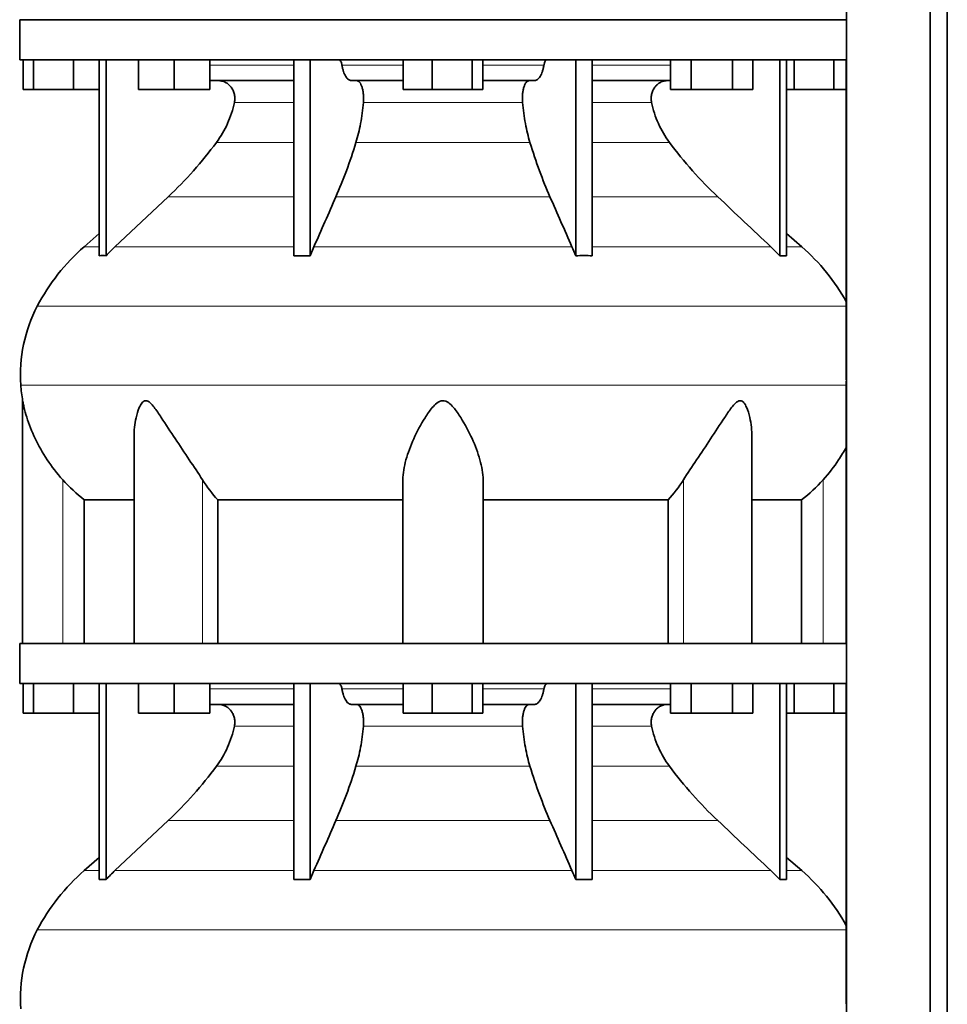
# Model space of a CAD drawing. Header units: millimetres. Extents: x 400 to 1291, y -2194 to 1779.
# Tile 25 of 31: x 915 to 1228, y 411 to 743. Entities that reach past the tile are written whole.
import ezdxf

# ---------------------------------------------------------------- set-up
doc = ezdxf.new("R2010")
doc.units = ezdxf.units.MM
doc.layers.add('MID_344-5', color=7, linetype='Continuous')
doc.layers.add('VSI344_DIFFUSORE', color=7, linetype='Continuous')

# ---------------------------------------------------------------- blocks, each defined once
blk = doc.blocks.new('SE3')
at = {"layer": 'MID_344-5', "color": 7, "linetype": 'Continuous', "lineweight": 35}
for p, q in [((1193.8, 985.53), (1193.8, -96.47)), ((1221.94, -96.47), (1221.94, 985.53)), ((1227.74, -96.47), (1227.74, 985.53)), ((1193.74, 729.03), (1193.74, 625.09)), ((1193.74, 620.85), (1193.74, 532.53)), ((1193.74, 519.03), (1193.74, 415.09))]:
    blk.add_line(p, q, dxfattribs=at)
at = {"layer": 'VSI344_DIFFUSORE', "color": 7, "linetype": 'Continuous', "lineweight": 35}
for p, q in [((915.44, 742.53), (1193.79, 742.53)), ((915.44, 742.53), (915.44, 729.03)), ((1193.79, 742.53), (1193.79, 729.03)), ((915.44, 729.03), (1193.79, 729.03)), ((916.56, 719.03), (916.56, 729.03)), ((920.14, 719.03), (920.14, 729.03)), ((933.53, 719.03), (933.53, 729.03)), ((942.23, 663.07), (942.23, 729.03)), ((944.53, 663.07), (944.53, 729.03)), ((955.43, 719.03), (955.43, 729.03)), ((967.43, 719.03), (967.43, 729.03)), ((979.43, 719.03), (979.43, 729.03)), ((1007.72, 663.07), (1007.72, 729.03)), ((1013.26, 663.07), (1013.26, 729.03)), ((1044.56, 719.03), (1044.56, 729.03)), ((1054.35, 719.03), (1054.35, 729.03)), ((1067.74, 719.03), (1067.74, 729.03)), ((1071.32, 719.03), (1071.32, 729.03)), ((1102.62, 663.07), (1102.62, 729.03)), ((1108.16, 663.07), (1108.16, 729.03)), ((1134.59, 719.03), (1134.59, 729.03)), ((1141.52, 719.03), (1141.52, 729.03)), ((1155.38, 719.03), (1155.38, 729.03)), ((1162.31, 719.03), (1162.31, 729.03)), ((1171.35, 663.07), (1171.35, 729.03)), ((1173.65, 663.07), (1173.65, 729.03)), ((1176.14, 719.03), (1176.14, 729.03)), ((1189.53, 719.03), (1189.53, 729.03)), ((1007.72, 722.03), (979.43, 722.03)), ((1044.56, 722.03), (1027.05, 722.03)), ((1088.82, 722.03), (1071.32, 722.03)), ((1134.59, 722.03), (1108.16, 722.03)), ((920.14, 719.03), (916.56, 719.03)), ((933.53, 719.03), (920.14, 719.03)), ((942.23, 719.03), (933.53, 719.03)), ((967.43, 719.03), (955.43, 719.03)), ((979.43, 719.03), (967.43, 719.03)), ((1054.35, 719.03), (1044.56, 719.03)), ((1067.74, 719.03), (1054.35, 719.03)), ((1071.32, 719.03), (1067.74, 719.03)), ((1141.52, 719.03), (1134.59, 719.03)), ((1155.38, 719.03), (1141.52, 719.03)), ((1162.31, 719.03), (1155.38, 719.03)), ((1176.14, 719.03), (1173.65, 719.03)), ((1189.53, 719.03), (1176.14, 719.03)), ((1193.74, 719.03), (1189.53, 719.03)), ((965.45, 682.94), (947.52, 666.08)), ((942.23, 670.5), (937.15, 666.08)), ((1178.73, 666.08), (1173.65, 670.5)), ((1007.72, 663.07), (1013.26, 663.07)), ((1013.26, 663.07), (1014.5, 666.08)), ((1168.35, 666.08), (1171.35, 663.07)), ((1171.35, 663.07), (1173.65, 663.07)), ((916.44, 614.24), (916.44, 532.53)), ((953.93, 602.03), (953.93, 532.53)), ((1161.95, 532.53), (1161.95, 602.04)), ((1044.44, 532.53), (1044.44, 587.63)), ((1071.44, 532.53), (1071.44, 587.63)), ((937.19, 580.9), (953.93, 580.9)), ((937.19, 532.53), (937.19, 580.9)), ((982.1, 580.9), (1044.44, 580.9)), ((982.1, 532.53), (982.1, 580.9)), ((1071.44, 580.9), (1133.78, 580.9)), ((1133.78, 580.9), (1133.78, 532.53)), ((1161.95, 580.9), (1178.69, 580.9)), ((1178.69, 580.9), (1178.69, 532.53)), ((915.44, 532.53), (1193.79, 532.53)), ((915.44, 532.53), (915.44, 519.03)), ((1193.79, 532.53), (1193.79, 519.03)), ((915.44, 519.03), (1193.79, 519.03)), ((916.56, 509.03), (916.56, 519.03)), ((920.14, 509.03), (920.14, 519.03)), ((933.53, 509.03), (933.53, 519.03)), ((942.23, 453.07), (942.23, 519.03)), ((944.53, 453.07), (944.53, 519.03)), ((955.43, 509.03), (955.43, 519.03)), ((967.43, 509.03), (967.43, 519.03)), ((979.43, 509.03), (979.43, 519.03)), ((1007.72, 453.07), (1007.72, 519.03)), ((1013.26, 453.07), (1013.26, 519.03)), ((1044.56, 509.03), (1044.56, 519.03)), ((1054.35, 509.03), (1054.35, 519.03)), ((1067.74, 509.03), (1067.74, 519.03)), ((1071.32, 509.03), (1071.32, 519.03)), ((1102.62, 453.07), (1102.62, 519.03)), ((1108.16, 453.07), (1108.16, 519.03)), ((1134.59, 509.03), (1134.59, 519.03)), ((1141.52, 509.03), (1141.52, 519.03)), ((1155.38, 509.03), (1155.38, 519.03)), ((1162.31, 509.03), (1162.31, 519.03)), ((1171.35, 453.07), (1171.35, 519.03)), ((1173.65, 453.07), (1173.65, 519.03)), ((1176.14, 509.03), (1176.14, 519.03)), ((1189.53, 509.03), (1189.53, 519.03)), ((1007.72, 512.03), (979.43, 512.03)), ((1044.56, 512.03), (1027.05, 512.03)), ((1088.82, 512.03), (1071.32, 512.03)), ((1134.59, 512.03), (1108.16, 512.03)), ((920.14, 509.03), (916.56, 509.03)), ((933.53, 509.03), (920.14, 509.03)), ((942.23, 509.03), (933.53, 509.03)), ((967.43, 509.03), (955.43, 509.03)), ((979.43, 509.03), (967.43, 509.03)), ((1054.35, 509.03), (1044.56, 509.03)), ((1067.74, 509.03), (1054.35, 509.03)), ((1071.32, 509.03), (1067.74, 509.03)), ((1141.52, 509.03), (1134.59, 509.03)), ((1155.38, 509.03), (1141.52, 509.03)), ((1162.31, 509.03), (1155.38, 509.03)), ((1176.14, 509.03), (1173.65, 509.03)), ((1189.53, 509.03), (1176.14, 509.03)), ((1193.74, 509.03), (1189.53, 509.03)), ((965.45, 472.94), (947.52, 456.08)), ((942.23, 460.5), (937.15, 456.08)), ((1178.73, 456.08), (1173.65, 460.5)), ((1013.26, 453.07), (1014.5, 456.08)), ((1168.35, 456.08), (1171.35, 453.07)), ((1007.72, 453.07), (1013.26, 453.07)), ((1171.35, 453.07), (1173.65, 453.07))]:
    blk.add_line(p, q, dxfattribs=at)
at = {"layer": 'VSI344_DIFFUSORE', "color": 4, "linetype": 'Continuous', "lineweight": 9}
for p, q in [((979.43, 727.25), (1007.72, 727.25)), ((1023.93, 727.25), (1044.56, 727.25)), ((1071.32, 727.25), (1091.95, 727.25)), ((1108.16, 727.25), (1134.59, 727.25)), ((1007.72, 714.7), (987.72, 714.7)), ((1084.73, 714.7), (1031.15, 714.7)), ((1128.16, 714.7), (1108.16, 714.7)), ((981.7, 701.23), (1007.72, 701.23)), ((1028.66, 701.23), (1087.22, 701.23)), ((1108.16, 701.23), (1134.18, 701.23)), ((965.45, 682.94), (1007.72, 682.94)), ((1021.92, 682.94), (1093.95, 682.94)), ((1108.16, 682.94), (1150.43, 682.94)), ((937.15, 666.08), (942.23, 666.08)), ((947.52, 666.08), (1007.72, 666.08)), ((1014.5, 666.08), (1101.38, 666.08)), ((1108.16, 666.08), (1168.35, 666.08)), ((1173.65, 666.08), (1178.73, 666.08)), ((921.36, 646.09), (1193.74, 646.09)), ((1193.74, 619.53), (915.81, 619.53)), ((929.94, 532.53), (929.94, 587.63)), ((976.98, 532.53), (976.98, 587.63)), ((1138.9, 532.53), (1138.9, 587.63)), ((1185.94, 532.53), (1185.94, 587.63)), ((979.43, 517.25), (1007.72, 517.25)), ((1023.93, 517.25), (1044.56, 517.25)), ((1071.32, 517.25), (1091.95, 517.25)), ((1108.16, 517.25), (1134.59, 517.25)), ((1007.72, 504.7), (987.72, 504.7)), ((1084.73, 504.7), (1031.15, 504.7)), ((1128.16, 504.7), (1108.16, 504.7)), ((981.7, 491.23), (1007.72, 491.23)), ((1028.66, 491.23), (1087.22, 491.23)), ((1108.16, 491.23), (1134.18, 491.23)), ((965.45, 472.94), (1007.72, 472.94)), ((1021.92, 472.94), (1093.95, 472.94)), ((1108.16, 472.94), (1150.43, 472.94)), ((942.23, 456.08), (937.15, 456.08)), ((947.52, 456.08), (1007.72, 456.08)), ((1014.5, 456.08), (1101.38, 456.08)), ((1108.16, 456.08), (1168.35, 456.08)), ((1173.65, 456.08), (1178.73, 456.08)), ((921.36, 436.09), (1193.74, 436.09))]:
    blk.add_line(p, q, dxfattribs=at)
at = {"layer": 'VSI344_DIFFUSORE', "color": 7, "linetype": 'Continuous', "lineweight": 35}
for centre, radius, start, end in [((982.11, 614.35), 68.53, 131, 152.418), ((1133.77, 614.35), 68.53, 28.9585, 49), ((965.61, 622.97), 49.92, 152.418, 183.9452), ((969.18, 623.22), 53.5, 183.9452, 189.6558), ((982.11, 404.35), 68.53, 131, 152.418), ((1133.77, 404.35), 68.53, 28.9585, 49), ((965.61, 412.97), 49.92, 152.418, 183.9452)]:
    blk.add_arc(centre, radius, start, end, dxfattribs=at)
for points, knots in [([(1022.86, 729.03), (1022.91, 729.03), (1022.97, 729.02), (1023.08, 728.98), (1023.14, 728.95), (1023.3, 728.83), (1023.4, 728.7), (1023.59, 728.39), (1023.67, 728.2), (1023.78, 727.87), (1023.82, 727.75), (1023.88, 727.5), (1023.9, 727.38), (1023.93, 727.25)], [0, 0, 0, 0, 0.125, 0.125, 0.25, 0.25, 0.5, 0.5, 0.75, 0.75, 0.875, 0.875, 1, 1, 1, 1]), ([(1027.05, 722.03), (1026.89, 722.03), (1026.73, 722.06), (1026.4, 722.18), (1026.25, 722.27), (1025.93, 722.51), (1025.78, 722.66), (1025.48, 723.01), (1025.34, 723.22), (1024.92, 723.91), (1024.67, 724.47), (1024.35, 725.43), (1024.25, 725.78), (1024.07, 726.49), (1024, 726.86), (1023.93, 727.25)], [0, 0, 0, 0, 0.125, 0.125, 0.25, 0.25, 0.375, 0.375, 0.5, 0.5, 0.75, 0.75, 0.875, 0.875, 1, 1, 1, 1]), ([(1088.82, 722.03), (1088.99, 722.03), (1089.15, 722.06), (1089.47, 722.18), (1089.63, 722.27), (1089.95, 722.51), (1090.1, 722.66), (1090.4, 723.01), (1090.54, 723.22), (1090.96, 723.91), (1091.21, 724.47), (1091.53, 725.43), (1091.63, 725.78), (1091.8, 726.49), (1091.88, 726.86), (1091.95, 727.25)], [0, 0, 0, 0, 0.125, 0.125, 0.25, 0.25, 0.375, 0.375, 0.5, 0.5, 0.75, 0.75, 0.875, 0.875, 1, 1, 1, 1]), ([(1093.02, 729.03), (1092.96, 729.03), (1092.91, 729.02), (1092.8, 728.98), (1092.74, 728.95), (1092.58, 728.83), (1092.48, 728.7), (1092.29, 728.39), (1092.21, 728.2), (1092.1, 727.87), (1092.06, 727.75), (1092, 727.5), (1091.97, 727.38), (1091.95, 727.25)], [0, 0, 0, 0, 0.125, 0.125, 0.25, 0.25, 0.5, 0.5, 0.75, 0.75, 0.875, 0.875, 1, 1, 1, 1]), ([(987.72, 714.7), (987.81, 715.13), (987.86, 715.59), (987.85, 716.48), (987.81, 716.93), (987.67, 717.59), (987.61, 717.8), (987.47, 718.23), (987.39, 718.44), (987.12, 719.05), (986.9, 719.42), (986.51, 719.95), (986.37, 720.12), (986.08, 720.44), (985.92, 720.58), (985.6, 720.86), (985.43, 720.99), (985.08, 721.23), (984.9, 721.34), (984.34, 721.63), (983.95, 721.78), (983.34, 721.93), (983.13, 721.97), (982.72, 722.02), (982.51, 722.03), (982.31, 722.03)], [0, 0, 0, 0, 0.125, 0.125, 0.25, 0.25, 0.3125, 0.3125, 0.375, 0.375, 0.5, 0.5, 0.5625, 0.5625, 0.625, 0.625, 0.6875, 0.6875, 0.75, 0.75, 0.875, 0.875, 0.9375, 0.9375, 1, 1, 1, 1]), ([(1028.91, 722.03), (1029.08, 722.03), (1029.25, 721.98), (1029.59, 721.78), (1029.75, 721.63), (1030.06, 721.24), (1030.21, 721), (1030.48, 720.44), (1030.6, 720.12), (1030.81, 719.42), (1030.9, 719.03), (1031.05, 718.23), (1031.11, 717.81), (1031.19, 716.92), (1031.21, 716.48), (1031.21, 715.59), (1031.19, 715.13), (1031.15, 714.7)], [0, 0, 0, 0, 0.125, 0.125, 0.25, 0.25, 0.375, 0.375, 0.5, 0.5, 0.625, 0.625, 0.75, 0.75, 0.875, 0.875, 1, 1, 1, 1]), ([(1086.97, 722.03), (1086.8, 722.03), (1086.63, 721.98), (1086.29, 721.78), (1086.13, 721.63), (1085.82, 721.24), (1085.67, 721), (1085.4, 720.44), (1085.28, 720.12), (1085.07, 719.42), (1084.98, 719.03), (1084.83, 718.23), (1084.77, 717.81), (1084.69, 716.92), (1084.67, 716.48), (1084.67, 715.59), (1084.69, 715.13), (1084.73, 714.7)], [0, 0, 0, 0, 0.125, 0.125, 0.25, 0.25, 0.375, 0.375, 0.5, 0.5, 0.625, 0.625, 0.75, 0.75, 0.875, 0.875, 1, 1, 1, 1]), ([(1128.16, 714.7), (1128.07, 715.13), (1128.02, 715.59), (1128.02, 716.48), (1128.07, 716.93), (1128.21, 717.59), (1128.27, 717.8), (1128.41, 718.23), (1128.49, 718.44), (1128.76, 719.05), (1128.98, 719.42), (1129.37, 719.95), (1129.51, 720.12), (1129.8, 720.44), (1129.96, 720.58), (1130.28, 720.86), (1130.45, 720.99), (1130.8, 721.23), (1130.98, 721.34), (1131.54, 721.63), (1131.93, 721.78), (1132.54, 721.93), (1132.74, 721.97), (1133.16, 722.02), (1133.37, 722.03), (1133.57, 722.03)], [0, 0, 0, 0, 0.125, 0.125, 0.25, 0.25, 0.3125, 0.3125, 0.375, 0.375, 0.5, 0.5, 0.5625, 0.5625, 0.625, 0.625, 0.6875, 0.6875, 0.75, 0.75, 0.875, 0.875, 0.9375, 0.9375, 1, 1, 1, 1]), ([(981.7, 701.23), (983.15, 703.19), (984.39, 705.3), (985.92, 708.73), (986.37, 709.9), (987.14, 712.27), (987.46, 713.47), (987.72, 714.7)], [0, 0, 0, 0, 0.5, 0.5, 0.75, 0.75, 1, 1, 1, 1]), ([(1031.15, 714.7), (1031.04, 713.47), (1030.91, 712.27), (1030.59, 709.9), (1030.41, 708.73), (1029.77, 705.3), (1029.26, 703.19), (1028.66, 701.23)], [0, 0, 0, 0, 0.25, 0.25, 0.5, 0.5, 1, 1, 1, 1]), ([(1084.73, 714.7), (1084.84, 713.47), (1084.97, 712.27), (1085.29, 709.9), (1085.47, 708.73), (1086.11, 705.3), (1086.62, 703.19), (1087.22, 701.23)], [0, 0, 0, 0, 0.25, 0.25, 0.5, 0.5, 1, 1, 1, 1]), ([(1134.18, 701.23), (1132.73, 703.19), (1131.49, 705.3), (1129.95, 708.73), (1129.51, 709.9), (1128.74, 712.27), (1128.42, 713.47), (1128.16, 714.7)], [0, 0, 0, 0, 0.5, 0.5, 0.75, 0.75, 1, 1, 1, 1]), ([(965.45, 682.94), (968.39, 685.7), (971.22, 688.61), (976.68, 694.76), (979.26, 697.94), (981.7, 701.23)], [0, 0, 0, 0, 0.5, 0.5, 1, 1, 1, 1]), ([(1028.66, 701.23), (1027.65, 697.94), (1026.58, 694.76), (1024.32, 688.61), (1023.14, 685.7), (1021.92, 682.94)], [0, 0, 0, 0, 0.5, 0.5, 1, 1, 1, 1]), ([(1087.22, 701.23), (1088.23, 697.94), (1089.3, 694.76), (1091.56, 688.61), (1092.74, 685.7), (1093.95, 682.94)], [0, 0, 0, 0, 0.5, 0.5, 1, 1, 1, 1]), ([(1150.43, 682.94), (1147.49, 685.7), (1144.66, 688.61), (1139.2, 694.76), (1136.62, 697.94), (1134.18, 701.23)], [0, 0, 0, 0, 0.5, 0.5, 1, 1, 1, 1]), ([(929.94, 587.63), (928, 589.8), (926.25, 592.05), (923.13, 596.72), (921.77, 599.12), (919.49, 603.9), (918.55, 606.32), (917.45, 609.88), (917.13, 611.06), (916.76, 612.66), (916.65, 613.17), (916.49, 613.96), (916.44, 614.24), (916.44, 614.24)], [0, 0, 0, 0, 0.125, 0.125, 0.25, 0.25, 0.375, 0.375, 0.4375, 0.4375, 0.46875, 0.46875, 0.4975138, 0.4975138, 0.4975138, 0.4975138]), ([(976.98, 587.63), (975.6, 589.8), (974.09, 592.04), (970.96, 596.7), (969.35, 599.1), (966.21, 603.86), (964.66, 606.28), (962.3, 609.83), (961.51, 611.01), (960.26, 612.61), (959.82, 613.12), (958.87, 613.95), (958.33, 614.27), (957.31, 614.22), (956.88, 613.86), (956.19, 613), (955.92, 612.49), (955.21, 610.87), (954.88, 609.71), (954.15, 606.41), (953.93, 604.2), (953.93, 602.02)], [0, 0, 0, 0, 0.125, 0.125, 0.25, 0.25, 0.375, 0.375, 0.4375, 0.4375, 0.46875, 0.46875, 0.5, 0.5, 0.53125, 0.53125, 0.5625, 0.5625, 0.625, 0.625, 0.7389823, 0.7389823, 0.7389823, 0.7389823]), ([(1071.44, 587.63), (1071.44, 589.8), (1071.04, 592.04), (1069.73, 596.7), (1068.81, 599.1), (1066.65, 603.86), (1065.4, 606.28), (1063.16, 609.83), (1062.36, 611.01), (1060.96, 612.61), (1060.46, 613.12), (1059.28, 613.95), (1058.57, 614.27), (1057.13, 614.22), (1056.44, 613.86), (1055.3, 613), (1054.81, 612.49), (1053.42, 610.87), (1052.63, 609.71), (1050.44, 606.2), (1049.19, 603.77), (1047.03, 599.01), (1046.14, 596.67), (1044.85, 592.06), (1044.44, 589.78), (1044.44, 587.63)], [0, 0, 0, 0, 0.125, 0.125, 0.25, 0.25, 0.375, 0.375, 0.4375, 0.4375, 0.46875, 0.46875, 0.5, 0.5, 0.53125, 0.53125, 0.5625, 0.5625, 0.625, 0.625, 0.75, 0.75, 0.875, 0.875, 1, 1, 1, 1]), ([(1161.95, 602.03), (1161.95, 604.24), (1161.73, 606.46), (1160.97, 609.83), (1160.62, 611.01), (1159.9, 612.61), (1159.62, 613.12), (1158.9, 613.95), (1158.45, 614.27), (1157.42, 614.22), (1156.89, 613.86), (1155.95, 613), (1155.53, 612.49), (1154.27, 610.87), (1153.49, 609.71), (1151.17, 606.2), (1149.61, 603.77), (1146.47, 599.01), (1144.9, 596.67), (1141.8, 592.06), (1140.27, 589.78), (1138.9, 587.63)], [0.2596572, 0.2596572, 0.2596572, 0.2596572, 0.375, 0.375, 0.4375, 0.4375, 0.46875, 0.46875, 0.5, 0.5, 0.53125, 0.53125, 0.5625, 0.5625, 0.625, 0.625, 0.75, 0.75, 0.875, 0.875, 1, 1, 1, 1]), ([(1193.76, 598.61), (1192.96, 597.16), (1192.08, 595.72), (1189.61, 592.03), (1187.87, 589.78), (1185.94, 587.63)], [0.7983155, 0.7983155, 0.7983155, 0.7983155, 0.875, 0.875, 1, 1, 1, 1]), ([(1022.86, 519.03), (1022.91, 519.03), (1022.97, 519.02), (1023.08, 518.98), (1023.14, 518.95), (1023.3, 518.83), (1023.4, 518.7), (1023.59, 518.39), (1023.67, 518.2), (1023.78, 517.87), (1023.82, 517.75), (1023.88, 517.5), (1023.9, 517.38), (1023.93, 517.25)], [0, 0, 0, 0, 0.125, 0.125, 0.25, 0.25, 0.5, 0.5, 0.75, 0.75, 0.875, 0.875, 1, 1, 1, 1]), ([(1027.05, 512.03), (1026.89, 512.03), (1026.73, 512.06), (1026.4, 512.18), (1026.25, 512.27), (1025.93, 512.51), (1025.78, 512.66), (1025.48, 513.01), (1025.34, 513.22), (1024.92, 513.91), (1024.67, 514.47), (1024.35, 515.43), (1024.25, 515.78), (1024.07, 516.49), (1024, 516.86), (1023.93, 517.25)], [0, 0, 0, 0, 0.125, 0.125, 0.25, 0.25, 0.375, 0.375, 0.5, 0.5, 0.75, 0.75, 0.875, 0.875, 1, 1, 1, 1]), ([(1088.82, 512.03), (1088.99, 512.03), (1089.15, 512.06), (1089.47, 512.18), (1089.63, 512.27), (1089.95, 512.51), (1090.1, 512.66), (1090.4, 513.01), (1090.54, 513.22), (1090.96, 513.91), (1091.21, 514.47), (1091.53, 515.43), (1091.63, 515.78), (1091.8, 516.49), (1091.88, 516.86), (1091.95, 517.25)], [0, 0, 0, 0, 0.125, 0.125, 0.25, 0.25, 0.375, 0.375, 0.5, 0.5, 0.75, 0.75, 0.875, 0.875, 1, 1, 1, 1]), ([(1093.02, 519.03), (1092.96, 519.03), (1092.91, 519.02), (1092.8, 518.98), (1092.74, 518.95), (1092.58, 518.83), (1092.48, 518.7), (1092.29, 518.39), (1092.21, 518.2), (1092.1, 517.87), (1092.06, 517.75), (1092, 517.5), (1091.97, 517.38), (1091.95, 517.25)], [0, 0, 0, 0, 0.125, 0.125, 0.25, 0.25, 0.5, 0.5, 0.75, 0.75, 0.875, 0.875, 1, 1, 1, 1]), ([(987.72, 504.7), (987.81, 505.13), (987.86, 505.59), (987.85, 506.48), (987.81, 506.93), (987.67, 507.59), (987.61, 507.8), (987.47, 508.23), (987.39, 508.44), (987.12, 509.05), (986.9, 509.42), (986.51, 509.95), (986.37, 510.12), (986.08, 510.44), (985.92, 510.58), (985.6, 510.86), (985.43, 510.99), (985.08, 511.23), (984.9, 511.34), (984.34, 511.63), (983.95, 511.78), (983.34, 511.93), (983.13, 511.97), (982.72, 512.02), (982.51, 512.03), (982.31, 512.03)], [0, 0, 0, 0, 0.125, 0.125, 0.25, 0.25, 0.3125, 0.3125, 0.375, 0.375, 0.5, 0.5, 0.5625, 0.5625, 0.625, 0.625, 0.6875, 0.6875, 0.75, 0.75, 0.875, 0.875, 0.9375, 0.9375, 1, 1, 1, 1]), ([(1028.91, 512.03), (1029.08, 512.03), (1029.25, 511.98), (1029.59, 511.78), (1029.75, 511.63), (1030.06, 511.24), (1030.21, 511), (1030.48, 510.44), (1030.6, 510.12), (1030.81, 509.42), (1030.9, 509.03), (1031.05, 508.23), (1031.11, 507.81), (1031.19, 506.92), (1031.21, 506.48), (1031.21, 505.59), (1031.19, 505.13), (1031.15, 504.7)], [0, 0, 0, 0, 0.125, 0.125, 0.25, 0.25, 0.375, 0.375, 0.5, 0.5, 0.625, 0.625, 0.75, 0.75, 0.875, 0.875, 1, 1, 1, 1]), ([(1086.97, 512.03), (1086.8, 512.03), (1086.63, 511.98), (1086.29, 511.78), (1086.13, 511.63), (1085.82, 511.24), (1085.67, 511), (1085.4, 510.44), (1085.28, 510.12), (1085.07, 509.42), (1084.98, 509.03), (1084.83, 508.23), (1084.77, 507.81), (1084.69, 506.92), (1084.67, 506.48), (1084.67, 505.59), (1084.69, 505.13), (1084.73, 504.7)], [0, 0, 0, 0, 0.125, 0.125, 0.25, 0.25, 0.375, 0.375, 0.5, 0.5, 0.625, 0.625, 0.75, 0.75, 0.875, 0.875, 1, 1, 1, 1]), ([(1128.16, 504.7), (1128.07, 505.13), (1128.02, 505.59), (1128.02, 506.48), (1128.07, 506.93), (1128.21, 507.59), (1128.27, 507.8), (1128.41, 508.23), (1128.49, 508.44), (1128.76, 509.05), (1128.98, 509.42), (1129.37, 509.95), (1129.51, 510.12), (1129.8, 510.44), (1129.96, 510.58), (1130.28, 510.86), (1130.45, 510.99), (1130.8, 511.23), (1130.98, 511.34), (1131.54, 511.63), (1131.93, 511.78), (1132.54, 511.93), (1132.74, 511.97), (1133.16, 512.02), (1133.37, 512.03), (1133.57, 512.03)], [0, 0, 0, 0, 0.125, 0.125, 0.25, 0.25, 0.3125, 0.3125, 0.375, 0.375, 0.5, 0.5, 0.5625, 0.5625, 0.625, 0.625, 0.6875, 0.6875, 0.75, 0.75, 0.875, 0.875, 0.9375, 0.9375, 1, 1, 1, 1]), ([(981.7, 491.23), (983.15, 493.19), (984.39, 495.3), (985.92, 498.73), (986.37, 499.9), (987.14, 502.27), (987.46, 503.47), (987.72, 504.7)], [0, 0, 0, 0, 0.5, 0.5, 0.75, 0.75, 1, 1, 1, 1]), ([(1031.15, 504.7), (1031.04, 503.47), (1030.91, 502.27), (1030.59, 499.9), (1030.41, 498.73), (1029.77, 495.3), (1029.26, 493.19), (1028.66, 491.23)], [0, 0, 0, 0, 0.25, 0.25, 0.5, 0.5, 1, 1, 1, 1]), ([(1084.73, 504.7), (1084.84, 503.47), (1084.97, 502.27), (1085.29, 499.9), (1085.47, 498.73), (1086.11, 495.3), (1086.62, 493.19), (1087.22, 491.23)], [0, 0, 0, 0, 0.25, 0.25, 0.5, 0.5, 1, 1, 1, 1]), ([(1134.18, 491.23), (1132.73, 493.19), (1131.49, 495.3), (1129.95, 498.73), (1129.51, 499.9), (1128.74, 502.27), (1128.42, 503.47), (1128.16, 504.7)], [0, 0, 0, 0, 0.5, 0.5, 0.75, 0.75, 1, 1, 1, 1]), ([(965.45, 472.94), (968.39, 475.7), (971.22, 478.61), (976.68, 484.76), (979.26, 487.94), (981.7, 491.23)], [0, 0, 0, 0, 0.5, 0.5, 1, 1, 1, 1]), ([(1028.66, 491.23), (1027.65, 487.94), (1026.58, 484.76), (1024.32, 478.61), (1023.14, 475.7), (1021.92, 472.94)], [0, 0, 0, 0, 0.5, 0.5, 1, 1, 1, 1]), ([(1087.22, 491.23), (1088.23, 487.94), (1089.3, 484.76), (1091.56, 478.61), (1092.74, 475.7), (1093.95, 472.94)], [0, 0, 0, 0, 0.5, 0.5, 1, 1, 1, 1]), ([(1150.43, 472.94), (1147.49, 475.7), (1144.66, 478.61), (1139.2, 484.76), (1136.62, 487.94), (1134.18, 491.23)], [0, 0, 0, 0, 0.5, 0.5, 1, 1, 1, 1])]:
    blk.add_open_spline(points, degree=3, knots=knots, dxfattribs=at)
for points in [[(1014.5, 666.08), (1016.98, 671.7), (1019.45, 677.32), (1021.92, 682.94)], [(1101.38, 666.08), (1098.9, 671.7), (1096.43, 677.32), (1093.95, 682.94)], [(1150.43, 682.94), (1156.41, 677.32), (1162.38, 671.7), (1168.35, 666.08)], [(944.53, 663.07), (943.76, 663.12), (942.99, 663.12), (942.23, 663.07)], [(947.52, 666.08), (946.5, 665.11), (945.49, 664.1), (944.53, 663.07)], [(1102.62, 663.07), (1102.22, 664.1), (1101.8, 665.11), (1101.38, 666.08)], [(1108.16, 663.07), (1106.32, 663.12), (1104.47, 663.12), (1102.62, 663.07)], [(1193.74, 625.09), (1193.74, 622.89), (1193.74, 621.61), (1193.74, 621.25)], [(937.19, 580.9), (934.57, 582.92), (932.15, 585.17), (929.94, 587.63)], [(982.1, 580.9), (980.25, 582.92), (978.54, 585.17), (976.98, 587.63)], [(1138.9, 587.63), (1137.34, 585.17), (1135.63, 582.92), (1133.78, 580.9)], [(1185.94, 587.63), (1183.73, 585.17), (1181.31, 582.92), (1178.69, 580.9)], [(1014.5, 456.08), (1016.98, 461.7), (1019.45, 467.32), (1021.92, 472.94)], [(1101.38, 456.08), (1098.9, 461.7), (1096.43, 467.32), (1093.95, 472.94)], [(1150.43, 472.94), (1156.41, 467.32), (1162.38, 461.7), (1168.35, 456.08)], [(947.52, 456.08), (946.5, 455.11), (945.49, 454.1), (944.53, 453.07)], [(1102.62, 453.07), (1102.22, 454.1), (1101.8, 455.11), (1101.38, 456.08)], [(944.53, 453.07), (943.76, 453.12), (942.99, 453.12), (942.23, 453.07)], [(1108.16, 453.07), (1106.32, 453.12), (1104.47, 453.12), (1102.62, 453.07)], [(1193.74, 415.09), (1193.74, 412.89), (1193.74, 411.61), (1193.74, 411.25)]]:
    blk.add_open_spline(points, degree=3, dxfattribs=at)

msp = doc.modelspace()

# ---------------------------------------------------------------- block references
msp.add_blockref('SE3', (0, 0))

doc.saveas('drawing.dxf')
